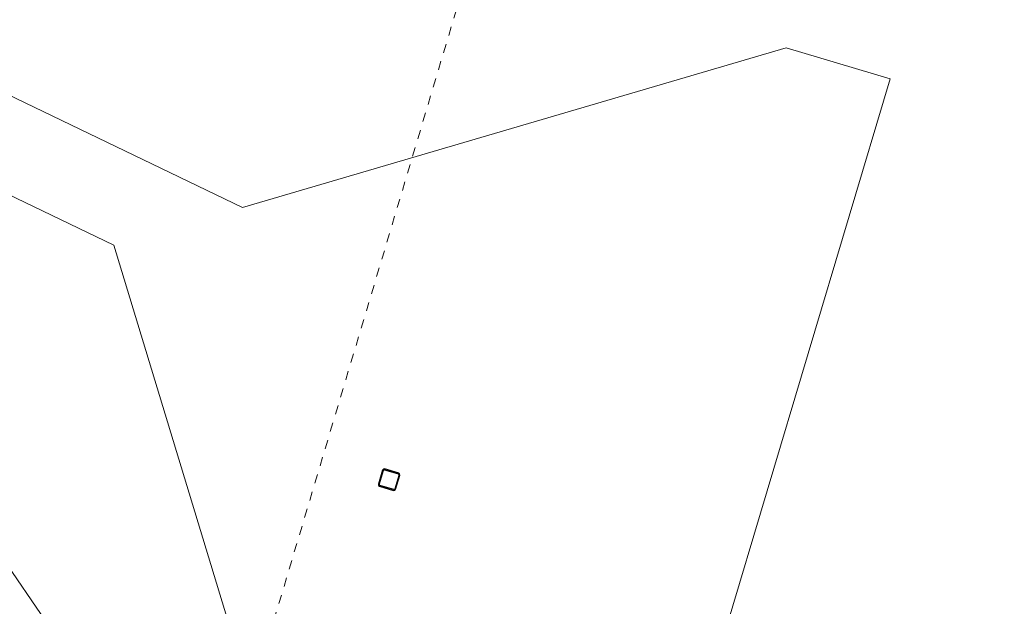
# Model space of a CAD drawing. Header units: metres. Extents: x -373759 to -373409, y 810976 to 811228.
# Tile 131 of 153: x -373514.49 to -373503.53, y 811103.06 to 811109.59. Entities that reach past the tile are written whole.
import ezdxf

# ---------------------------------------------------------------- set-up
doc = ezdxf.new("R2010")
doc.units = ezdxf.units.M
doc.header["$XCLIPFRAME"] = 2
doc.linetypes.add('TRAÇO 1mm_2_', pattern=[2, 1, -1])
doc.layers.add('A-DETL', color=7, linetype='Continuous', lineweight=5, true_color=0x00a600)
doc.layers.add('A-FLOR', color=7, linetype='Continuous', lineweight=5)
doc.layers.add('S-COLS', color=7, linetype='Continuous', lineweight=5)
picture_1 = doc.add_image_def('image1.jpg', size_in_pixel=(999, 584))

# ---------------------------------------------------------------- blocks, each defined once
blk = doc.blocks.new('M_HSS-Hollow Structural Section-Column - 200 x 200-V346-PISTA INFERIOR PARTE 1')
at = {"layer": 'S-COLS'}
h = blk.add_hatch(dxfattribs=at)
h.set_pattern_fill('FP_10', color=256, style=0, pattern_type=2)
h.set_pattern_definition([(61.641, (651531.5, -491663.4), (-782.31, 422.2702), []), (61.641, (651258.7, -490750.8), (-782.31, 422.2702), [])])
h.paths.add_polyline_path([(82, -100), (95, -95), (100, -82), (100, 82), (95, 95), (82, 100), (-82, 100), (-95, 95), (-100, 82), (-100, -82), (-95, -95), (-82, -100)], flags=0)
h.paths.add_polyline_path([(82, -91), (-89, -89), (-91, -82), (-89, 89), (-82, 91), (89, 89), (91, 82), (89, -89)], flags=0)
at = {"layer": 'S-COLS', "lineweight": 30}
for p, q in [((-100, 82), (-100, -82)), ((-91, -82), (-91, 82)), ((82, 100), (-82, 100)), ((-82, 91), (82, 91)), ((91, 82), (91, -82)), ((100, -82), (100, 82)), ((82, -91), (-82, -91)), ((-82, -100), (82, -100))]:
    blk.add_line(p, q, dxfattribs=at)
for centre, radius, start, end in [((-82, 82), 17.7, 90, 180), ((-82, 82), 8.86, 90, 180), ((82, 82), 17.7, 360, 90), ((82, 82), 8.86, 0, 90), ((-82, -82), 17.7, 180, 270), ((-82, -82), 8.86, 180, 270), ((82, -82), 17.7, 270, 360), ((82, -82), 8.86, 270, 0)]:
    blk.add_arc(centre, radius, start, end, dxfattribs=at)
blk = doc.blocks.new('BVG-PEX-URB-RV-CULT-0003_rvt-1-PISTA INFERIOR PARTE 1')
at = {"layer": 'A-DETL', "color": 7, "linetype": 'TRAÇO 1mm_2_'}
blk.add_line((-136100, 838671), (-130140, 858614), dxfattribs=at)
at = {"layer": 'A-FLOR', "color": 8, "true_color": 0x808080}
for p, q in [((-135759, 845573), (-149358, 852100)), ((-149814, 851210), (-137193, 845152)), ((-135759, 845573), (-129708, 847349)), ((-129708, 847349), (-128552, 847003)), ((-128552, 847003), (-131367, 837585)), ((-141450, 846086), (-136735, 839189)), ((-137193, 845152), (-135244, 838744))]:
    blk.add_line(p, q, dxfattribs=at)
at = {"lineweight": 5, "rotation": 343.3593121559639}
blk.add_blockref('M_HSS-Hollow Structural Section-Column - 200 x 200-V346-PISTA INFERIOR PARTE 1', (-134129, 842542), dxfattribs=at)

msp = doc.modelspace()

# ---------------------------------------------------------------- block references
at = {"lineweight": 5, "xscale": 0.001, "yscale": 0.001, "zscale": 0.001}
msp.add_blockref('BVG-PEX-URB-RV-CULT-0003_rvt-1-PISTA INFERIOR PARTE 1', (-373376.25, 810261.927), dxfattribs=at)

# ---------------------------------------------------------------- pictures from other files: only their frames are drawn
image = msp.add_image(picture_1, insert=(-373760.797, 810990.663), size_in_units=(351.808, 205.662))
image.set_boundary_path([(4.5384, 95.013), (998.5, 423.353)])
image.dxf.flags = 15

doc.saveas('drawing.dxf')
